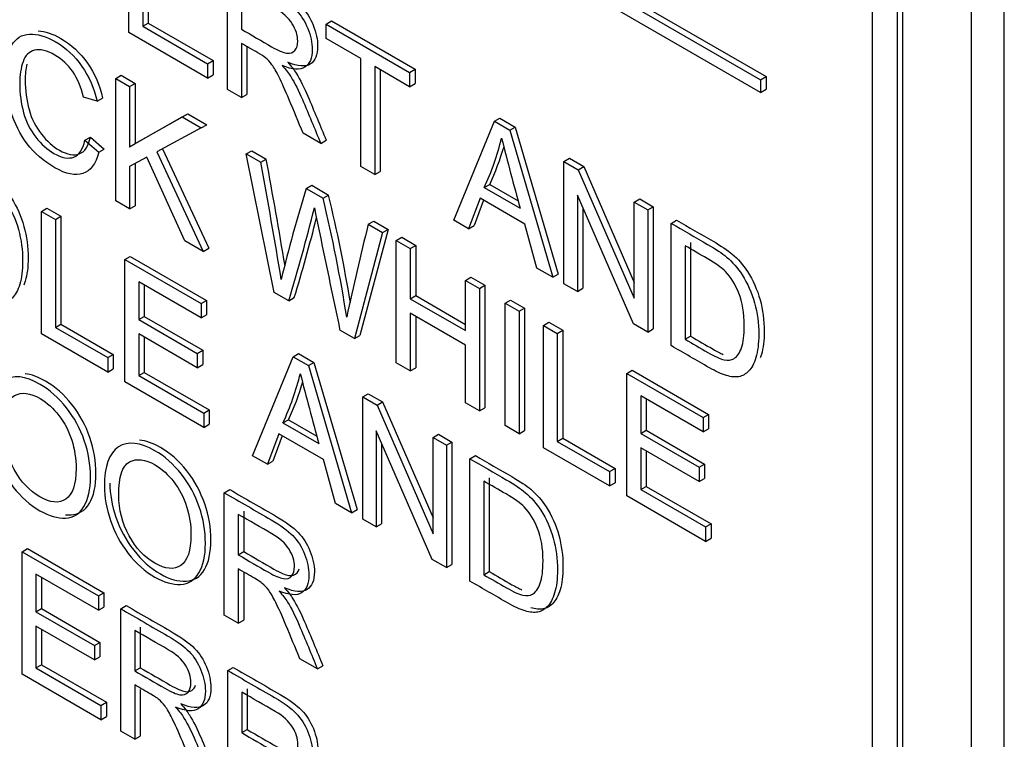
# Model space of a CAD drawing. Header units: inches. Extents: x 2 to 538, y -2 to 358.
# Tile 112 of 119: x 510.949 to 511.584, y 267.762 to 268.227. Entities that reach past the tile are written whole.
import ezdxf

# ---------------------------------------------------------------- set-up
doc = ezdxf.new("R2010")
doc.units = ezdxf.units.IN
doc.header["$MEASUREMENT"] = 0
doc.layers.add('Default', color=7, linetype='Continuous')
doc.layers.add('LAB20180', color=7, linetype='Continuous')

# ---------------------------------------------------------------- blocks, each defined once
blk = doc.blocks.new('SE6')
at = {"layer": 'LAB20180', "color": 7, "linetype": 'Continuous'}
for p, q in [((510.10461, 268.95539), (511.43044, 268.18992)), ((510.10107, 268.95335), (511.4269, 268.18788)), ((511.4269, 268.17972), (510.10107, 268.94518)), ((511.58423, 265.52508), (511.58423, 268.58695)), ((511.56302, 265.51284), (511.56302, 268.5747)), ((511.49903, 265.69917), (511.49903, 268.45409)), ((511.51882, 265.69182), (511.51882, 268.44674)), ((511.51529, 265.68978), (511.51529, 268.4447)), ((511.01899, 268.21835), (511.01899, 268.29732)), ((511.08273, 268.18155), (511.08273, 268.26052)), ((511.02796, 268.2493), (511.02796, 268.22243)), ((511.03149, 268.24725), (511.03149, 268.22447)), ((511.09175, 268.24664), (511.09175, 268.22046)), ((511.02796, 268.22243), (511.03149, 268.22447)), ((511.03149, 268.22447), (511.07343, 268.20026)), ((511.14634, 268.2238), (511.14988, 268.22584)), ((511.14634, 268.21454), (511.14634, 268.2238)), ((511.14634, 268.2238), (511.20029, 268.19265)), ((511.14988, 268.22584), (511.20383, 268.19469)), ((511.06989, 268.18897), (511.01899, 268.21835)), ((511.02796, 268.22243), (511.06989, 268.19822)), ((511.09175, 268.21136), (511.09175, 268.17635)), ((511.16883, 268.20156), (511.14634, 268.21454)), ((511.09528, 268.20931), (511.09528, 268.17839)), ((511.06989, 268.19822), (511.07343, 268.20026)), ((511.06989, 268.19822), (511.06989, 268.18897)), ((511.07343, 268.20026), (511.07343, 268.19101)), ((511.16883, 268.13184), (511.16883, 268.20156)), ((511.06989, 268.18897), (511.07343, 268.19101)), ((511.20029, 268.18339), (511.1778, 268.19638)), ((511.1778, 268.19638), (511.1778, 268.12666)), ((511.18134, 268.19434), (511.18134, 268.1287)), ((511.20029, 268.19265), (511.20383, 268.19469)), ((511.20029, 268.19265), (511.20029, 268.18339)), ((511.20383, 268.19469), (511.20383, 268.18543)), ((511.01052, 268.1887), (511.01405, 268.19075)), ((511.01052, 268.10968), (511.01052, 268.1887)), ((511.01052, 268.1887), (511.01953, 268.1835)), ((511.01405, 268.19075), (511.02307, 268.18554)), ((511.01953, 268.1835), (511.02307, 268.18554)), ((511.02307, 268.18554), (511.02307, 268.14664)), ((511.20029, 268.18339), (511.20383, 268.18543)), ((511.4269, 268.18788), (511.43044, 268.18992)), ((511.4269, 268.18788), (511.4269, 268.17972)), ((511.43044, 268.18992), (511.43044, 268.18176)), ((511.01953, 268.1835), (511.01953, 268.14459)), ((511.09175, 268.17635), (511.08273, 268.18155)), ((511.09175, 268.17635), (511.09528, 268.17839)), ((511.4269, 268.17972), (511.43044, 268.18176)), ((510.9985, 268.17398), (510.98967, 268.17667)), ((510.9985, 268.17398), (511.00203, 268.17602)), ((511.02307, 268.14664), (511.05704, 268.16593)), ((511.0535, 268.16389), (511.05704, 268.16593)), ((511.05704, 268.16593), (511.06933, 268.15883)), ((511.01953, 268.14459), (511.0535, 268.16389)), ((511.0535, 268.16389), (511.06579, 268.15679)), ((511.22884, 268.09719), (511.25498, 268.16107)), ((511.25498, 268.16107), (511.25851, 268.16312)), ((511.25498, 268.16107), (511.26495, 268.15532)), ((511.25851, 268.16312), (511.26849, 268.15736)), ((511.06579, 268.15679), (511.03706, 268.14136)), ((511.06579, 268.15679), (511.06933, 268.15883)), ((511.14288, 268.14683), (511.13154, 268.15337)), ((511.26495, 268.15532), (511.26849, 268.15736)), ((511.26495, 268.15532), (511.29268, 268.06034)), ((511.26849, 268.15736), (511.29621, 268.06238)), ((510.99062, 268.14888), (510.99416, 268.15092)), ((510.99062, 268.14888), (510.99959, 268.14107)), ((510.99416, 268.15092), (511.00313, 268.14311)), ((511.01953, 268.14459), (511.02307, 268.14664)), ((511.14288, 268.14683), (511.14641, 268.14887)), ((510.99959, 268.14107), (511.00313, 268.14311)), ((511.03706, 268.14136), (511.06707, 268.07703)), ((511.04065, 268.14329), (511.0706, 268.07908)), ((511.09484, 268.14002), (511.09838, 268.14206)), ((511.11292, 268.05056), (511.09484, 268.14002)), ((511.09484, 268.14002), (511.10418, 268.13463)), ((511.09838, 268.14206), (511.10771, 268.13667)), ((511.03064, 268.13792), (511.01953, 268.13192)), ((511.02307, 268.13383), (511.02307, 268.10652)), ((511.05509, 268.08395), (511.03064, 268.13792)), ((511.10418, 268.13463), (511.10771, 268.13667)), ((511.29987, 268.13515), (511.30341, 268.1372)), ((511.29987, 268.05619), (511.29987, 268.13515)), ((511.29987, 268.13515), (511.30916, 268.12979)), ((511.30341, 268.1372), (511.3127, 268.13183)), ((511.01953, 268.13192), (511.01953, 268.10448)), ((511.1778, 268.12666), (511.16883, 268.13184)), ((511.1778, 268.12666), (511.18134, 268.1287)), ((511.30916, 268.12979), (511.3127, 268.13183)), ((511.30916, 268.12979), (511.34536, 268.0468)), ((511.3127, 268.13183), (511.34536, 268.05695)), ((511.13355, 268.11768), (511.13708, 268.11972)), ((511.13355, 268.11768), (511.14447, 268.11137)), ((511.13708, 268.11972), (511.14801, 268.11341)), ((511.24847, 268.1183), (511.252, 268.12034)), ((511.24847, 268.1183), (511.27164, 268.10492)), ((511.252, 268.12034), (511.27033, 268.10976)), ((511.01953, 268.10448), (511.01052, 268.10968)), ((511.14447, 268.11137), (511.14801, 268.11341)), ((511.24574, 268.11136), (511.23836, 268.0917)), ((511.24801, 268.11005), (511.24189, 268.09374)), ((511.27456, 268.09472), (511.24574, 268.11136)), ((511.34472, 268.03029), (511.30857, 268.11326)), ((511.30857, 268.11326), (511.30857, 268.05116)), ((511.34536, 268.10889), (511.34889, 268.11093)), ((511.34536, 268.0468), (511.34536, 268.10889)), ((511.34536, 268.10889), (511.35401, 268.1039)), ((511.34889, 268.11093), (511.35755, 268.10594)), ((510.96262, 268.10285), (510.96615, 268.10489)), ((510.96262, 268.02383), (510.96262, 268.10285)), ((510.96262, 268.10285), (510.97159, 268.09767)), ((510.96615, 268.10489), (510.97512, 268.09971)), ((511.01953, 268.10448), (511.02307, 268.10652)), ((511.3121, 268.10514), (511.3121, 268.05321)), ((511.35401, 268.1039), (511.35755, 268.10594)), ((511.35401, 268.1039), (511.35401, 268.02493)), ((511.35755, 268.10594), (511.35755, 268.02697)), ((510.97159, 268.09767), (510.97512, 268.09971)), ((510.97159, 268.09767), (510.97159, 268.02796)), ((510.97512, 268.09971), (510.97512, 268.03)), ((511.17357, 268.09457), (511.1771, 268.09661)), ((511.1771, 268.09661), (511.18639, 268.09125)), ((511.23836, 268.0917), (511.22884, 268.09719)), ((511.36913, 268.09517), (511.37266, 268.09721)), ((511.18286, 268.08921), (511.1646, 268.02073)), ((511.18639, 268.09125), (511.16813, 268.02277)), ((511.17357, 268.09457), (511.18286, 268.08921)), ((511.18286, 268.08921), (511.18639, 268.09125)), ((511.23836, 268.0917), (511.24189, 268.09374)), ((511.28239, 268.06628), (511.27456, 268.09472)), ((511.36913, 268.0162), (511.36913, 268.09517)), ((511.06707, 268.07703), (511.05509, 268.08395)), ((511.19169, 268.08411), (511.19522, 268.08615)), ((511.19169, 268.00509), (511.19169, 268.08411)), ((511.19169, 268.08411), (511.2007, 268.0789)), ((511.19522, 268.08615), (511.20424, 268.08094)), ((511.38163, 268.08278), (511.38163, 268.02232)), ((511.06707, 268.07703), (511.0706, 268.07908)), ((511.2007, 268.0789), (511.20424, 268.08094)), ((511.2007, 268.0789), (511.2007, 268.04646)), ((511.20424, 268.08094), (511.20424, 268.0485)), ((511.3781, 268.08074), (511.3781, 268.02028)), ((511.01639, 268.07181), (511.01993, 268.07385)), ((511.01639, 267.99279), (511.01639, 268.07181)), ((511.01639, 268.07181), (511.0657, 268.04334)), ((511.01993, 268.07385), (511.06924, 268.04538)), ((511.29268, 268.06034), (511.28239, 268.06628)), ((511.0657, 268.03408), (511.02541, 268.05735)), ((511.02541, 268.05735), (511.02541, 268.03301)), ((511.23636, 268.05832), (511.23989, 268.06036)), ((511.23636, 268.02588), (511.23636, 268.05832)), ((511.23636, 268.05832), (511.24537, 268.05311)), ((511.23989, 268.06036), (511.24891, 268.05515)), ((511.29268, 268.06034), (511.29621, 268.06238)), ((511.02894, 268.05531), (511.02894, 268.03505)), ((511.24537, 268.05311), (511.24891, 268.05515)), ((511.24537, 268.05311), (511.24537, 267.97409)), ((511.24891, 268.05515), (511.24891, 267.97613)), ((511.30857, 268.05116), (511.29987, 268.05619)), ((511.30857, 268.05116), (511.3121, 268.05321)), ((511.0657, 268.04334), (511.06924, 268.04538)), ((511.06924, 268.04538), (511.06924, 268.03612)), ((511.1223, 268.04515), (511.11292, 268.05056)), ((511.1223, 268.04515), (511.12583, 268.04719)), ((511.2007, 268.04646), (511.20424, 268.0485)), ((511.2007, 268.04646), (511.23636, 268.02588)), ((511.20424, 268.0485), (511.23636, 268.02996)), ((511.2619, 268.04357), (511.26543, 268.04561)), ((511.26543, 268.04561), (511.27445, 268.04041)), ((511.0657, 268.04334), (511.0657, 268.03408)), ((511.2619, 267.96455), (511.2619, 268.04357)), ((511.2619, 268.04357), (511.27091, 268.03837)), ((511.27091, 268.03837), (511.27445, 268.04041)), ((511.27091, 268.03837), (511.27091, 267.95934)), ((511.27445, 268.04041), (511.27445, 267.96139)), ((511.02541, 268.03301), (511.02894, 268.03505)), ((511.02541, 268.03301), (511.06315, 268.01121)), ((511.02894, 268.03505), (511.06669, 268.01325)), ((511.0657, 268.03408), (511.06924, 268.03612)), ((511.23636, 268.01657), (511.2007, 268.03716)), ((511.2007, 268.03716), (511.2007, 267.99988)), ((511.20424, 268.03511), (511.20424, 268.00192)), ((510.97159, 268.02796), (510.97512, 268.03)), ((510.97159, 268.02796), (511.00533, 268.00848)), ((510.97512, 268.03), (511.00886, 268.01052)), ((511.1646, 268.02073), (511.15531, 268.02609)), ((511.28662, 268.0293), (511.29016, 268.03134)), ((511.28662, 267.95028), (511.28662, 268.0293)), ((511.28662, 268.0293), (511.29564, 268.02409)), ((511.29016, 268.03134), (511.29917, 268.02613)), ((511.29564, 268.02409), (511.29917, 268.02613)), ((511.29917, 268.02613), (511.29917, 267.95642)), ((511.35401, 268.02493), (511.34472, 268.03029)), ((511.35401, 268.02493), (511.35755, 268.02697)), ((511.00533, 267.99917), (510.96262, 268.02383)), ((511.06315, 268.00196), (511.02541, 268.02375)), ((511.02541, 268.02375), (511.02541, 267.99689)), ((511.02894, 268.02171), (511.02894, 267.99893)), ((511.1646, 268.02073), (511.16813, 268.02277)), ((511.29564, 268.02409), (511.29564, 267.95438)), ((511.3781, 268.02028), (511.38163, 268.02232)), ((511.06315, 268.01121), (511.06669, 268.01325)), ((511.06669, 268.01325), (511.06669, 268.004)), ((511.23636, 267.9793), (511.23636, 268.01657)), ((511.00533, 268.00848), (511.00886, 268.01052)), ((511.00533, 268.00848), (511.00533, 267.99917)), ((511.00886, 268.01052), (511.00886, 268.00121)), ((511.06315, 268.01121), (511.06315, 268.00196)), ((511.09894, 267.94513), (511.12503, 268.00908)), ((511.12503, 268.00908), (511.12857, 268.01112)), ((511.12503, 268.00908), (511.135, 268.00333)), ((511.12857, 268.01112), (511.13854, 268.00537)), ((511.00533, 267.99917), (511.00886, 268.00121)), ((511.06315, 268.00196), (511.06669, 268.004)), ((511.135, 268.00333), (511.13854, 268.00537)), ((511.135, 268.00333), (511.16278, 267.90827)), ((511.13854, 268.00537), (511.16631, 267.91031)), ((511.2007, 267.99988), (511.19169, 268.00509)), ((511.2007, 267.99988), (511.20424, 268.00192)), ((511.34044, 267.99822), (511.34398, 268.00027)), ((511.34398, 268.00027), (511.39329, 267.9718)), ((511.02541, 267.99689), (511.02894, 267.99893)), ((511.02541, 267.99689), (511.06734, 267.97267)), ((511.02894, 267.99893), (511.07088, 267.97472)), ((511.34044, 267.9192), (511.34044, 267.99822)), ((511.34044, 267.99822), (511.38975, 267.96975)), ((511.06734, 267.96337), (511.01639, 267.99279)), ((511.16997, 267.98314), (511.17351, 267.98518)), ((511.16997, 267.90412), (511.16997, 267.98314)), ((511.16997, 267.98314), (511.17926, 267.97777)), ((511.17351, 267.98518), (511.18279, 267.97982)), ((511.38975, 267.9605), (511.34946, 267.98377)), ((511.34946, 267.98377), (511.34946, 267.95948)), ((511.35299, 267.98172), (511.35299, 267.96152)), ((511.06734, 267.97267), (511.07088, 267.97472)), ((511.07088, 267.97472), (511.07088, 267.96541)), ((511.17926, 267.97777), (511.18279, 267.97982)), ((511.17926, 267.97777), (511.21541, 267.89476)), ((511.18279, 267.97982), (511.21541, 267.90492)), ((511.24537, 267.97409), (511.23636, 267.9793)), ((511.24537, 267.97409), (511.24891, 267.97613)), ((511.06734, 267.97267), (511.06734, 267.96337)), ((511.11852, 267.96631), (511.12206, 267.96835)), ((511.12206, 267.96835), (511.14039, 267.95777)), ((511.38975, 267.96975), (511.39329, 267.9718)), ((511.38975, 267.96975), (511.38975, 267.9605)), ((511.39329, 267.9718), (511.39329, 267.96254)), ((511.06734, 267.96337), (511.07088, 267.96541)), ((511.11852, 267.96631), (511.1417, 267.95293)), ((511.27091, 267.95934), (511.2619, 267.96455)), ((511.38975, 267.9605), (511.39329, 267.96254)), ((511.11579, 267.95932), (511.10846, 267.93963)), ((511.11807, 267.958), (511.11199, 267.94167)), ((511.14461, 267.94268), (511.11579, 267.95932)), ((511.21482, 267.87822), (511.17862, 267.96127)), ((511.17862, 267.96127), (511.17862, 267.89912)), ((511.21541, 267.9569), (511.21895, 267.95894)), ((511.21541, 267.89476), (511.21541, 267.9569)), ((511.21541, 267.9569), (511.22411, 267.95188)), ((511.21895, 267.95894), (511.22764, 267.95392)), ((511.27091, 267.95934), (511.27445, 267.96139)), ((511.29564, 267.95438), (511.29917, 267.95642)), ((511.29917, 267.95642), (511.33291, 267.93694)), ((511.34946, 267.95948), (511.35299, 267.96152)), ((511.34946, 267.95948), (511.3872, 267.93768)), ((511.35299, 267.96152), (511.39074, 267.93972)), ((511.18216, 267.95316), (511.18216, 267.90116)), ((511.22411, 267.95188), (511.22764, 267.95392)), ((511.22411, 267.95188), (511.22411, 267.87286)), ((511.22764, 267.95392), (511.22764, 267.8749)), ((511.32938, 267.92559), (511.28662, 267.95028)), ((511.29564, 267.95438), (511.32938, 267.9349)), ((511.3872, 267.92838), (511.34946, 267.95017)), ((511.34946, 267.95017), (511.34946, 267.9233)), ((511.10846, 267.93963), (511.09894, 267.94513)), ((511.23918, 267.94318), (511.24271, 267.94522)), ((511.23918, 267.86416), (511.23918, 267.94318)), ((511.35299, 267.94813), (511.35299, 267.92535)), ((511.10846, 267.93963), (511.11199, 267.94167)), ((511.15244, 267.91424), (511.14461, 267.94268)), ((511.32938, 267.9349), (511.33291, 267.93694)), ((511.33291, 267.93694), (511.33291, 267.92763)), ((511.3872, 267.93768), (511.39074, 267.93972)), ((511.3872, 267.93768), (511.3872, 267.92838)), ((511.39074, 267.93972), (511.39074, 267.93042)), ((511.25173, 267.93076), (511.25173, 267.8703)), ((511.32938, 267.9349), (511.32938, 267.92559)), ((511.3872, 267.92838), (511.39074, 267.93042)), ((511.24819, 267.92872), (511.24819, 267.86826)), ((511.32938, 267.92559), (511.33291, 267.92763)), ((511.34946, 267.9233), (511.35299, 267.92535)), ((511.35299, 267.92535), (511.39488, 267.90116)), ((511.08064, 267.92121), (511.08417, 267.92325)), ((511.08064, 267.84219), (511.08064, 267.92121)), ((511.39135, 267.88981), (511.34044, 267.9192)), ((511.34946, 267.9233), (511.39135, 267.89912)), ((511.16278, 267.90827), (511.15244, 267.91424)), ((511.08965, 267.90727), (511.08965, 267.88114)), ((511.09319, 267.90932), (511.09319, 267.88319)), ((511.16278, 267.90827), (511.16631, 267.91031)), ((511.17862, 267.89912), (511.16997, 267.90412)), ((511.17862, 267.89912), (511.18216, 267.90116)), ((511.39135, 267.89912), (511.39488, 267.90116)), ((511.39135, 267.89912), (511.39135, 267.88981)), ((511.39488, 267.90116), (511.39488, 267.89185)), ((511.39135, 267.88981), (511.39488, 267.89185)), ((510.95003, 267.8831), (510.95357, 267.88515)), ((510.95003, 267.80408), (510.95003, 267.8831)), ((510.95003, 267.8831), (510.99934, 267.85464)), ((510.95357, 267.88515), (511.00288, 267.85668)), ((511.08965, 267.88114), (511.09319, 267.88319)), ((511.22411, 267.87286), (511.21482, 267.87822)), ((511.22411, 267.87286), (511.22764, 267.8749)), ((510.99934, 267.84533), (510.959, 267.86862)), ((510.959, 267.86862), (510.959, 267.84433)), ((511.08965, 267.87205), (511.08965, 267.83698)), ((511.09319, 267.87), (511.09319, 267.83902)), ((511.24819, 267.86826), (511.25173, 267.8703)), ((510.96254, 267.86658), (510.96254, 267.84637)), ((510.99934, 267.85464), (511.00288, 267.85668)), ((510.99934, 267.85464), (510.99934, 267.84533)), ((511.00288, 267.85668), (511.00288, 267.84737)), ((511.01377, 267.8463), (511.01731, 267.84834)), ((510.959, 267.84433), (510.96254, 267.84637)), ((510.959, 267.84433), (510.99675, 267.82254)), ((510.96254, 267.84637), (511.00028, 267.82458)), ((510.99934, 267.84533), (511.00288, 267.84737)), ((511.01377, 267.76728), (511.01377, 267.8463)), ((511.08965, 267.83698), (511.08064, 267.84219)), ((510.99675, 267.81328), (510.959, 267.83508)), ((510.959, 267.83508), (510.959, 267.80816)), ((511.08965, 267.83698), (511.09319, 267.83902)), ((510.96254, 267.83304), (510.96254, 267.8102)), ((511.02279, 267.83237), (511.02279, 267.80619)), ((511.02633, 267.83441), (511.02633, 267.80823)), ((510.99675, 267.82254), (511.00028, 267.82458)), ((510.99675, 267.82254), (510.99675, 267.81328)), ((511.00028, 267.82458), (511.00028, 267.81533)), ((510.959, 267.80816), (510.96254, 267.8102)), ((510.96254, 267.8102), (511.00447, 267.78599)), ((510.99675, 267.81328), (511.00028, 267.81533)), ((511.14078, 267.80746), (511.12945, 267.814)), ((511.14078, 267.80746), (511.14432, 267.8095)), ((511.00093, 267.77469), (510.95003, 267.80408)), ((510.959, 267.80816), (511.00093, 267.78395)), ((511.02279, 267.80619), (511.02633, 267.80823)), ((511.08285, 267.80642), (511.08638, 267.80846)), ((511.08285, 267.7274), (511.08285, 267.80642)), ((511.02279, 267.79714), (511.02279, 267.76208)), ((511.02633, 267.79427), (511.02633, 267.76412)), ((511.09186, 267.79249), (511.09186, 267.76631)), ((511.0954, 267.79453), (511.0954, 267.76835)), ((511.00093, 267.78395), (511.00447, 267.78599)), ((511.00447, 267.78599), (511.00447, 267.77674)), ((511.00093, 267.78395), (511.00093, 267.77469)), ((511.00093, 267.77469), (511.00447, 267.77674)), ((511.02279, 267.76208), (511.01377, 267.76728)), ((511.09186, 267.76631), (511.0954, 267.76835)), ((511.02279, 267.76208), (511.02633, 267.76412))]:
    blk.add_line(p, q, dxfattribs=at)
for centre, radius, start, end in [((511.0915, 268.19132), 0.17312, 335.05426, 346.26608), ((512.95223, 268.57347), 1.74468, 194.03981, 195.57842), ((511.09504, 268.19336), 0.17312, 335.05426, 343.72541), ((506.91108, 267.36106), 4.26386, 9.42102, 10.45279), ((506.91461, 267.3631), 4.26386, 9.5127, 10.45279), ((511.96253, 267.8584), 0.86859, 162.63205, 166.64667), ((510.16064, 267.87656), 1.01147, 8.98932, 13.42312), ((510.16417, 267.87861), 1.01147, 9.41784, 13.42312), ((509.89814, 268.41376), 1.27845, 343.24234, 346.03073), ((526.82711, 271.34416), 16.01921, 191.665427, 191.954269), ((509.90168, 268.4158), 1.27845, 343.24234, 345.64545), ((512.8479, 267.67521), 1.72605, 165.93868, 167.98191), ((510.96486, 268.03817), 0.16963, 334.93861, 346.38172), ((512.82228, 268.42148), 1.74468, 194.03981, 195.57842), ((510.9684, 268.04021), 0.16963, 334.93861, 343.786)]:
    blk.add_arc(centre, radius, start, end, dxfattribs=at)
for points, knots in [([(511.08627, 268.26256), (511.09636, 268.25673), (511.10645, 268.25091), (511.11655, 268.24508), (511.12265, 268.24156), (511.12725, 268.23822), (511.13362, 268.2317), (511.13612, 268.22773), (511.13804, 268.22305), (511.13997, 268.21832), (511.14091, 268.21382), (511.14091, 268.20389), (511.13931, 268.20008), (511.13303, 268.19603), (511.1282, 268.19634), (511.1216, 268.19916)], [0, 0, 0, 0, 0.318422, 0.318422, 0.318422, 0.446062, 0.446062, 0.573702, 0.573702, 0.573702, 0.693644, 0.693644, 0.846822, 0.846822, 1, 1, 1, 1]), ([(511.08273, 268.26052), (511.09282, 268.25469), (511.10292, 268.24887), (511.11301, 268.24304), (511.11911, 268.23952), (511.12371, 268.23618), (511.13008, 268.22966), (511.13259, 268.22569), (511.1345, 268.22101), (511.13643, 268.21628), (511.13737, 268.21178), (511.13737, 268.20185), (511.13578, 268.19803), (511.12949, 268.19399), (511.12467, 268.1943), (511.11806, 268.19711)], [0, 0, 0, 0, 0.318422, 0.318422, 0.318422, 0.446062, 0.446062, 0.573702, 0.573702, 0.573702, 0.693644, 0.693644, 0.846822, 0.846822, 1, 1, 1, 1]), ([(511.09175, 268.22046), (511.09823, 268.21672), (511.10471, 268.21297), (511.11119, 268.20923), (511.11533, 268.20684), (511.11857, 268.20545), (511.12321, 268.20476), (511.12499, 268.20532), (511.12621, 268.20676), (511.12746, 268.20823), (511.12804, 268.21028), (511.12804, 268.21654), (511.12685, 268.22033), (511.12453, 268.22409), (511.12221, 268.22785), (511.11843, 268.23118), (511.11337, 268.23415), (511.10617, 268.23839), (511.09896, 268.24248), (511.09175, 268.24664)], [0, 0, 0, 0, 0.228452, 0.228452, 0.228452, 0.326379, 0.326379, 0.424306, 0.424306, 0.424306, 0.497919, 0.497919, 0.606805, 0.606805, 0.606805, 0.745866, 0.745866, 0.745866, 1, 1, 1, 1]), ([(510.99959, 268.14107), (510.99772, 268.13358), (510.99431, 268.12903), (510.98447, 268.12567), (510.97842, 268.12695), (510.96399, 268.13529), (510.95798, 268.14044), (510.95338, 268.14657), (510.94875, 268.15273), (510.94523, 268.15974), (510.94281, 268.1677), (510.94041, 268.17564), (510.93922, 268.18339), (510.93922, 268.19917), (510.94058, 268.20553), (510.94331, 268.2101), (510.94603, 268.21465), (510.94987, 268.2171), (510.95492, 268.21733), (510.95994, 268.21757), (510.96544, 268.21604), (510.97833, 268.2086), (510.98406, 268.20324), (510.98875, 268.19654), (510.99341, 268.18988), (510.99668, 268.18229), (510.9985, 268.17398)], [0, 0, 0, 0, 0.104515, 0.104515, 0.20903, 0.20903, 0.316895, 0.316895, 0.316895, 0.409439, 0.409439, 0.409439, 0.508798, 0.508798, 0.616436, 0.616436, 0.616436, 0.708906, 0.708906, 0.708906, 0.7999, 0.7999, 0.902524, 0.902524, 0.902524, 1, 1, 1, 1]), ([(510.96053, 268.21937), (510.96498, 268.21916), (510.9698, 268.21761), (510.98186, 268.21065), (510.9876, 268.20528), (510.99229, 268.19858), (510.99695, 268.19192), (511.00021, 268.18433), (511.00203, 268.17602)], [0.7212798, 0.7212798, 0.7212798, 0.7212798, 0.7998995, 0.7998995, 0.9025243, 0.9025243, 0.9025243, 1, 1, 1, 1]), ([(511.13154, 268.15337), (511.12854, 268.16057), (511.12553, 268.16778), (511.12253, 268.17498), (511.11991, 268.18124), (511.1177, 268.18613), (511.11597, 268.18965), (511.11426, 268.19314), (511.11274, 268.19583), (511.11137, 268.19761), (511.11006, 268.19933), (511.10869, 268.20085), (511.10727, 268.20203), (511.10623, 268.20291), (511.10454, 268.20398), (511.10222, 268.20532), (511.09873, 268.20733), (511.09524, 268.20935), (511.09175, 268.21136)], [0, 0, 0, 0, 0.306608, 0.306608, 0.306608, 0.515923, 0.515923, 0.515923, 0.634941, 0.634941, 0.634941, 0.716726, 0.716726, 0.716726, 0.809154, 0.809154, 0.809154, 1, 1, 1, 1]), ([(510.98967, 268.17667), (510.98807, 268.18332), (510.98575, 268.18886), (510.98274, 268.19323), (510.97973, 268.1976), (510.97591, 268.20106), (510.97132, 268.20377), (510.96608, 268.20685), (510.96166, 268.20787), (510.95811, 268.20697), (510.95461, 268.20609), (510.9521, 268.20366), (510.95069, 268.19954), (510.94929, 268.19545), (510.94855, 268.19083), (510.94855, 268.1789), (510.94937, 268.17254), (510.95105, 268.16657), (510.95275, 268.16058), (510.95543, 268.15532), (510.95898, 268.1508), (510.96258, 268.14621), (510.96644, 268.14275), (510.97569, 268.13742), (510.97997, 268.13663), (510.98698, 268.13931), (510.98939, 268.14296), (510.99062, 268.14888)], [0, 0, 0, 0, 0.097095, 0.097095, 0.097095, 0.18707, 0.18707, 0.18707, 0.290732, 0.290732, 0.290732, 0.385579, 0.385579, 0.385579, 0.478972, 0.478972, 0.599722, 0.599722, 0.599722, 0.694305, 0.694305, 0.694305, 0.782617, 0.782617, 0.891308, 0.891308, 1, 1, 1, 1]), ([(510.95321, 268.19801), (510.95247, 268.19485), (510.95209, 268.19141), (510.95209, 268.18094), (510.95291, 268.17458), (510.95459, 268.16861), (510.95628, 268.16262), (510.95896, 268.15736), (510.96251, 268.15284), (510.96612, 268.14825), (510.96998, 268.1448), (510.97922, 268.13946), (510.9835, 268.13867), (510.99051, 268.14135), (510.99293, 268.14501), (510.99416, 268.15092)], [0.4117991, 0.4117991, 0.4117991, 0.4117991, 0.4789721, 0.4789721, 0.5997223, 0.5997223, 0.5997223, 0.6943047, 0.6943047, 0.6943047, 0.7826167, 0.7826167, 0.8913084, 0.8913084, 1, 1, 1, 1]), ([(511.1216, 268.19916), (511.12401, 268.1964), (511.12583, 268.19403), (511.12706, 268.19206), (511.12976, 268.18773), (511.13221, 268.18278), (511.13458, 268.17721), (511.13859, 268.16777), (511.14247, 268.15831), (511.14641, 268.14887)], [0, 0, 0, 0, 0.16006, 0.16006, 0.16006, 0.453367, 0.453367, 0.453367, 1, 1, 1, 1]), ([(511.11806, 268.19711), (511.12048, 268.19435), (511.1223, 268.19199), (511.12353, 268.19002), (511.12622, 268.18569), (511.12867, 268.18074), (511.13104, 268.17516), (511.13505, 268.16573), (511.13893, 268.15627), (511.14288, 268.14683)], [0, 0, 0, 0, 0.16006, 0.16006, 0.16006, 0.453367, 0.453367, 0.453367, 1, 1, 1, 1]), ([(510.89387, 268.14255), (510.90171, 268.13802), (510.90956, 268.13349), (510.91741, 268.12896), (510.92273, 268.12588), (510.92679, 268.12317), (510.92961, 268.12075), (510.93352, 268.11741), (510.93685, 268.11363), (510.93963, 268.10934), (510.94324, 268.10376), (510.94591, 268.09767), (510.94773, 268.09115), (510.94956, 268.0846), (510.95042, 268.07783), (510.95042, 268.06479), (510.94978, 268.05985), (510.9486, 268.0559), (510.94741, 268.05195), (510.94582, 268.04904), (510.94199, 268.04515), (510.93994, 268.04397), (510.93767, 268.04355), (510.93542, 268.04313), (510.93271, 268.04336), (510.92952, 268.04431), (510.92632, 268.04526), (510.92269, 268.04689), (510.91854, 268.04928), (510.91032, 268.05403), (510.90209, 268.05878), (510.89387, 268.06353)], [0, 0, 0, 0, 0.150369, 0.150369, 0.150369, 0.228741, 0.228741, 0.228741, 0.300535, 0.300535, 0.300535, 0.392465, 0.392465, 0.392465, 0.497213, 0.497213, 0.587785, 0.587785, 0.587785, 0.651375, 0.651375, 0.714965, 0.714965, 0.714965, 0.771693, 0.771693, 0.771693, 0.842372, 0.842372, 0.842372, 1, 1, 1, 1]), ([(510.8974, 268.14459), (510.90525, 268.14006), (510.9131, 268.13553), (510.92094, 268.131), (510.92627, 268.12792), (510.93032, 268.12521), (510.93314, 268.12279), (510.93705, 268.11945), (510.94038, 268.11567), (510.94316, 268.11139), (510.94678, 268.1058), (510.94944, 268.09971), (510.95127, 268.09319), (510.9531, 268.08664), (510.95395, 268.07987), (510.95395, 268.06683), (510.95332, 268.06189), (510.95213, 268.05794), (510.95183, 268.05695), (510.95151, 268.05603), (510.95117, 268.05517)], [0, 0, 0, 0, 0.1503688, 0.1503688, 0.1503688, 0.2287407, 0.2287407, 0.2287407, 0.3005351, 0.3005351, 0.3005351, 0.3924645, 0.3924645, 0.3924645, 0.497213, 0.497213, 0.587785, 0.587785, 0.587785, 0.6036847, 0.6036847, 0.6036847, 0.6036847]), ([(511.37266, 268.09721), (511.38051, 268.09268), (511.38835, 268.08815), (511.3962, 268.08362), (511.40153, 268.08055), (511.40558, 268.07784), (511.4084, 268.07547), (511.41233, 268.07219), (511.41564, 268.06835), (511.41842, 268.06401), (511.42201, 268.05841), (511.4247, 268.05234), (511.42653, 268.04582), (511.42834, 268.03932), (511.42921, 268.03254), (511.42921, 268.01951), (511.42857, 268.01451), (511.42739, 268.01057), (511.42715, 268.00978), (511.4269, 268.00903), (511.42663, 268.00832)], [0, 0, 0, 0, 0.1503643, 0.1503643, 0.1503643, 0.2286909, 0.2286909, 0.2286909, 0.3006864, 0.3006864, 0.3006864, 0.3925767, 0.3925767, 0.3925767, 0.4981082, 0.4981082, 0.5878887, 0.5878887, 0.5878887, 0.6019495, 0.6019495, 0.6019495, 0.6019495]), ([(511.36913, 268.09517), (511.37697, 268.09064), (511.38482, 268.08611), (511.39267, 268.08158), (511.39799, 268.0785), (511.40205, 268.0758), (511.40487, 268.07343), (511.40879, 268.07014), (511.41211, 268.06631), (511.41489, 268.06197), (511.41847, 268.05636), (511.42117, 268.0503), (511.42299, 268.04378), (511.42481, 268.03728), (511.42568, 268.0305), (511.42568, 268.01746), (511.42504, 268.01247), (511.42386, 268.00853), (511.42267, 268.00457), (511.42108, 268.00167), (511.41917, 267.99977), (511.41723, 267.99786), (511.4152, 267.99659), (511.41293, 267.99617), (511.41068, 267.99576), (511.40796, 267.99599), (511.40159, 267.99788), (511.39795, 267.99956), (511.3938, 268.00195), (511.38558, 268.0067), (511.37735, 268.01145), (511.36913, 268.0162)], [0, 0, 0, 0, 0.150364, 0.150364, 0.150364, 0.228691, 0.228691, 0.228691, 0.300686, 0.300686, 0.300686, 0.392577, 0.392577, 0.392577, 0.498108, 0.498108, 0.587889, 0.587889, 0.587889, 0.658363, 0.658363, 0.658363, 0.715005, 0.715005, 0.715005, 0.778689, 0.778689, 0.842373, 0.842373, 0.842373, 1, 1, 1, 1]), ([(511.3781, 268.02028), (511.38298, 268.01746), (511.38787, 268.01463), (511.39276, 268.01181), (511.39726, 268.00921), (511.40082, 268.00763), (511.40337, 268.00711), (511.40597, 268.00657), (511.40801, 268.00679), (511.40951, 268.00771), (511.41162, 268.009), (511.41334, 268.01129), (511.41457, 268.01478), (511.41579, 268.01827), (511.41634, 268.02301), (511.41634, 268.03726), (511.41516, 268.0443), (511.41284, 268.05011), (511.41052, 268.0559), (511.4076, 268.06055), (511.40423, 268.06402), (511.40183, 268.06649), (511.3979, 268.0693), (511.39248, 268.07243), (511.38769, 268.0752), (511.38289, 268.07797), (511.3781, 268.08074)], [0, 0, 0, 0, 0.131823, 0.131823, 0.131823, 0.228203, 0.228203, 0.228203, 0.292885, 0.292885, 0.292885, 0.383725, 0.383725, 0.383725, 0.498988, 0.498988, 0.657727, 0.657727, 0.657727, 0.763735, 0.763735, 0.763735, 0.870618, 0.870618, 0.870618, 1, 1, 1, 1]), ([(511.38163, 268.02232), (511.38652, 268.0195), (511.39141, 268.01667), (511.39629, 268.01385), (511.39871, 268.01246), (511.40085, 268.01136), (511.40271, 268.01056)], [0, 0, 0, 0, 0.1318225, 0.1318225, 0.1318225, 0.1834456, 0.1834456, 0.1834456, 0.1834456]), ([(510.92902, 267.96816), (510.92902, 267.98125), (510.93207, 267.98974), (510.93812, 267.99366), (510.9442, 267.99759), (510.95206, 267.9967), (510.96166, 267.99121), (510.96799, 267.98759), (510.97364, 267.98251), (510.98375, 267.96973), (510.98762, 267.96261), (510.9929, 267.94715), (510.99422, 267.93934), (510.99422, 267.92341), (510.99285, 267.91705), (510.99003, 267.91237), (510.98722, 267.90771), (510.98329, 267.90517), (510.97819, 267.90491), (510.97307, 267.90464), (510.96754, 267.90617), (510.9552, 267.91329), (510.94946, 267.91839), (510.94441, 267.92489), (510.93933, 267.93141), (510.93553, 267.93853), (510.93034, 267.95393), (510.92902, 267.96127), (510.92902, 267.96816)], [0, 0, 0, 0, 0.13347, 0.13347, 0.13347, 0.254654, 0.254654, 0.254654, 0.339082, 0.339082, 0.42351, 0.42351, 0.507937, 0.507937, 0.594054, 0.594054, 0.594054, 0.674521, 0.674521, 0.674521, 0.752952, 0.752952, 0.83802, 0.83802, 0.83802, 0.91901, 0.91901, 1, 1, 1, 1]), ([(510.97815, 267.90705), (510.97937, 267.90692), (510.98056, 267.90689), (510.98173, 267.90695), (510.98683, 267.90721), (510.99075, 267.90975), (510.99357, 267.91441), (510.99639, 267.91909), (510.99775, 267.92546), (510.99775, 267.94139), (510.99643, 267.94919), (510.99115, 267.96465), (510.98728, 267.97177), (510.97717, 267.98455), (510.97153, 267.98963), (510.9652, 267.99325), (510.96041, 267.99599), (510.95606, 267.99758), (510.95215, 267.998)], [0.3075603, 0.3075603, 0.3075603, 0.3075603, 0.325479, 0.325479, 0.325479, 0.405946, 0.405946, 0.405946, 0.4920625, 0.4920625, 0.5764905, 0.5764905, 0.6609185, 0.6609185, 0.7453464, 0.7453464, 0.7453464, 0.8057058, 0.8057058, 0.8057058, 0.8057058]), ([(510.93835, 267.96256), (510.93835, 267.95304), (510.94054, 267.94431), (510.94937, 267.92828), (510.95492, 267.92234), (510.96157, 267.91855), (510.96836, 267.91469), (510.97396, 267.91413), (510.97833, 267.91713), (510.98272, 267.92014), (510.98493, 267.92662), (510.98493, 267.94318), (510.98397, 267.94936), (510.98024, 267.96108), (510.97751, 267.96634), (510.97387, 267.97107), (510.97026, 267.97576), (510.96622, 267.97943), (510.96171, 267.98209), (510.95534, 267.98584), (510.94983, 267.98637), (510.94523, 267.98398), (510.9406, 267.98158), (510.93835, 267.97444), (510.93835, 267.96256)], [0, 0, 0, 0, 0.121796, 0.121796, 0.243592, 0.243592, 0.243592, 0.358943, 0.358943, 0.358943, 0.494678, 0.494678, 0.579337, 0.579337, 0.663996, 0.663996, 0.663996, 0.742646, 0.742646, 0.742646, 0.854601, 0.854601, 0.854601, 1, 1, 1, 1]), ([(511.00323, 267.92531), (511.00323, 267.9384), (511.00628, 267.94689), (511.01234, 267.95081), (511.01842, 267.95474), (511.02627, 267.95386), (511.03588, 267.94836), (511.04216, 267.94477), (511.04785, 267.93966), (511.05796, 267.92688), (511.06183, 267.91976), (511.06711, 267.9043), (511.06844, 267.8965), (511.06844, 267.88057), (511.06702, 267.87423), (511.06147, 267.86482), (511.05751, 267.86232), (511.05241, 267.86206), (511.04725, 267.86179), (511.04175, 267.86332), (511.02941, 267.87044), (511.02368, 267.87554), (511.01862, 267.88204), (511.01355, 267.88856), (511.00974, 267.89568), (511.00455, 267.91109), (511.00323, 267.91842), (511.00323, 267.92531)], [0, 0, 0, 0, 0.13347, 0.13347, 0.13347, 0.254653, 0.254653, 0.254653, 0.33796, 0.33796, 0.421266, 0.421266, 0.504572, 0.504572, 0.589544, 0.589544, 0.674517, 0.674517, 0.674517, 0.75295, 0.75295, 0.838021, 0.838021, 0.838021, 0.91901, 0.91901, 1, 1, 1, 1]), ([(511.00677, 267.92735), (511.00677, 267.92046), (511.00809, 267.91313), (511.01328, 267.89772), (511.01708, 267.8906), (511.02216, 267.88408), (511.02721, 267.87759), (511.03295, 267.87249), (511.04529, 267.86536), (511.05079, 267.86383), (511.05594, 267.8641), (511.06104, 267.86436), (511.065, 267.86686), (511.07056, 267.87627), (511.07197, 267.88261), (511.07197, 267.89854), (511.07065, 267.90634), (511.06537, 267.9218), (511.0615, 267.92893), (511.05139, 267.9417), (511.0457, 267.94681), (511.03942, 267.9504), (511.03444, 267.95325), (511.02993, 267.95486), (511.02589, 267.9552)], [0, 0, 0, 0, 0.0809897, 0.0809897, 0.1619795, 0.1619795, 0.1619795, 0.2470498, 0.2470498, 0.3254834, 0.3254834, 0.3254834, 0.4104557, 0.4104557, 0.495428, 0.495428, 0.5787342, 0.5787342, 0.6620404, 0.6620404, 0.7453466, 0.7453466, 0.7453466, 0.8081657, 0.8081657, 0.8081657, 0.8081657]), ([(511.01252, 267.91973), (511.01252, 267.91022), (511.01475, 267.90146), (511.02359, 267.88543), (511.0291, 267.87951), (511.03579, 267.8757), (511.04257, 267.87184), (511.04817, 267.87129), (511.05692, 267.87728), (511.0591, 267.8838), (511.0591, 267.90036), (511.05819, 267.90651), (511.05632, 267.91237), (511.05445, 267.91826), (511.05168, 267.92352), (511.04449, 267.93293), (511.04043, 267.93658), (511.03593, 267.93924), (511.02955, 267.94299), (511.02404, 267.94352), (511.01944, 267.94113), (511.01482, 267.93873), (511.01252, 267.93162), (511.01252, 267.91973)], [0, 0, 0, 0, 0.121846, 0.121846, 0.243693, 0.243693, 0.243693, 0.37378, 0.37378, 0.503868, 0.503868, 0.585005, 0.585005, 0.585005, 0.663786, 0.663786, 0.742568, 0.742568, 0.742568, 0.854519, 0.854519, 0.854519, 1, 1, 1, 1]), ([(511.23918, 267.94318), (511.24703, 267.93865), (511.25487, 267.93412), (511.26272, 267.92959), (511.26805, 267.92651), (511.27214, 267.92378), (511.27492, 267.92139), (511.27882, 267.91803), (511.28221, 267.91424), (511.28494, 267.90998), (511.28856, 267.90434), (511.29127, 267.89828), (511.29304, 267.89179), (511.29483, 267.88524), (511.29573, 267.87846), (511.29573, 267.86542), (511.29514, 267.86045), (511.29268, 267.85262), (511.29113, 267.84967), (511.28922, 267.84773), (511.28732, 267.8458), (511.28526, 267.8446), (511.28303, 267.84415), (511.28076, 267.8437), (511.27802, 267.844), (511.27483, 267.84494), (511.27163, 267.84589), (511.268, 267.84752), (511.26386, 267.84991), (511.25563, 267.85466), (511.2474, 267.85941), (511.23918, 267.86416)], [0, 0, 0, 0, 0.150362, 0.150362, 0.150362, 0.228732, 0.228732, 0.228732, 0.30053, 0.30053, 0.30053, 0.39246, 0.39246, 0.39246, 0.489923, 0.489923, 0.574196, 0.574196, 0.658468, 0.658468, 0.658468, 0.714694, 0.714694, 0.714694, 0.771703, 0.771703, 0.771703, 0.84238, 0.84238, 0.84238, 1, 1, 1, 1]), ([(511.24271, 267.94522), (511.25056, 267.94069), (511.25841, 267.93616), (511.26625, 267.93163), (511.27158, 267.92855), (511.27568, 267.92582), (511.27846, 267.92343), (511.28236, 267.92007), (511.28574, 267.91628), (511.28847, 267.91202), (511.29209, 267.90638), (511.2948, 267.90032), (511.29658, 267.89383), (511.29837, 267.88728), (511.29926, 267.8805), (511.29926, 267.86746), (511.29867, 267.86249), (511.29621, 267.85466), (511.29467, 267.85172), (511.29275, 267.84977), (511.29086, 267.84784), (511.28879, 267.84664), (511.28656, 267.8462), (511.28432, 267.84575), (511.2816, 267.84603), (511.27845, 267.84696)], [0, 0, 0, 0, 0.1503616, 0.1503616, 0.1503616, 0.2287322, 0.2287322, 0.2287322, 0.3005295, 0.3005295, 0.3005295, 0.3924601, 0.3924601, 0.3924601, 0.4899231, 0.4899231, 0.5741956, 0.5741956, 0.6584681, 0.6584681, 0.6584681, 0.7146936, 0.7146936, 0.7146936, 0.7712277, 0.7712277, 0.7712277, 0.7712277]), ([(511.24819, 267.86826), (511.25307, 267.86545), (511.25794, 267.86263), (511.26281, 267.85982), (511.26732, 267.85722), (511.27087, 267.85564), (511.27342, 267.85512), (511.27601, 267.85458), (511.27806, 267.85475), (511.27957, 267.85567), (511.2817, 267.85697), (511.28339, 267.8593), (511.28462, 267.86279), (511.28583, 267.86624), (511.2864, 267.87102), (511.2864, 267.88527), (511.28526, 267.89229), (511.28289, 267.89812), (511.28054, 267.90391), (511.2777, 267.90853), (511.27428, 267.91203), (511.27188, 267.91449), (511.26795, 267.91726), (511.26258, 267.92041), (511.25779, 267.92323), (511.25299, 267.92595), (511.24819, 267.92872)], [0, 0, 0, 0, 0.131501, 0.131501, 0.131501, 0.227945, 0.227945, 0.227945, 0.292461, 0.292461, 0.292461, 0.383719, 0.383719, 0.383719, 0.499081, 0.499081, 0.657957, 0.657957, 0.657957, 0.764025, 0.764025, 0.764025, 0.870547, 0.870547, 0.870547, 1, 1, 1, 1]), ([(511.08064, 267.92121), (511.09073, 267.91538), (511.10082, 267.90955), (511.11092, 267.90372), (511.11702, 267.9002), (511.12162, 267.89681), (511.12799, 267.89029), (511.13049, 267.88638), (511.13241, 267.88164), (511.1343, 267.87696), (511.13528, 267.87242), (511.13528, 267.86248), (511.13368, 267.85872), (511.13054, 267.8567), (511.12738, 267.85466), (511.12257, 267.85499), (511.11597, 267.85775)], [0, 0, 0, 0, 0.318493, 0.318493, 0.318493, 0.446224, 0.446224, 0.573954, 0.573954, 0.573954, 0.684812, 0.684812, 0.829469, 0.829469, 0.829469, 1, 1, 1, 1]), ([(511.08417, 267.92325), (511.09427, 267.91742), (511.10436, 267.91159), (511.11445, 267.90577), (511.12055, 267.90224), (511.12515, 267.89885), (511.13153, 267.89233), (511.13403, 267.88842), (511.13594, 267.88368), (511.13783, 267.879), (511.13881, 267.87446), (511.13881, 267.86452), (511.13722, 267.86076), (511.13408, 267.85874), (511.13091, 267.8567), (511.12611, 267.85703), (511.11951, 267.85979)], [0, 0, 0, 0, 0.318493, 0.318493, 0.318493, 0.446224, 0.446224, 0.573954, 0.573954, 0.573954, 0.684812, 0.684812, 0.829469, 0.829469, 0.829469, 1, 1, 1, 1]), ([(511.08965, 267.88114), (511.09613, 267.8774), (511.10261, 267.87366), (511.10909, 267.86992), (511.11324, 267.86753), (511.11647, 267.86613), (511.11879, 267.86579), (511.1211, 267.86545), (511.12289, 267.86595), (511.12412, 267.86745), (511.12533, 267.86892), (511.12594, 267.87092), (511.12594, 267.87723), (511.12476, 267.88096), (511.12244, 267.88472), (511.12009, 267.88852), (511.11633, 267.89187), (511.11128, 267.89479), (511.10407, 267.89895), (511.09686, 267.90311), (511.08965, 267.90727)], [0, 0, 0, 0, 0.228533, 0.228533, 0.228533, 0.344075, 0.344075, 0.344075, 0.424516, 0.424516, 0.424516, 0.498851, 0.498851, 0.60656, 0.60656, 0.60656, 0.745734, 0.745734, 0.745734, 1, 1, 1, 1]), ([(511.09319, 267.88319), (511.09967, 267.87944), (511.10615, 267.8757), (511.11263, 267.87196), (511.11677, 267.86957), (511.12001, 267.86817), (511.12233, 267.86783), (511.12464, 267.86749), (511.12643, 267.86799), (511.12766, 267.86949), (511.12828, 267.87024), (511.12874, 267.87114), (511.12904, 267.87218)], [0, 0, 0, 0, 0.2285335, 0.2285335, 0.2285335, 0.3440753, 0.3440753, 0.3440753, 0.4245158, 0.4245158, 0.4245158, 0.4626402, 0.4626402, 0.4626402, 0.4626402]), ([(511.12945, 267.814), (511.12644, 267.82123), (511.12344, 267.82845), (511.12043, 267.83567), (511.11783, 267.84193), (511.11561, 267.84681), (511.11388, 267.85033), (511.11216, 267.85382), (511.11064, 267.85646), (511.10928, 267.85825), (511.10794, 267.85999), (511.10659, 267.86148), (511.10518, 267.86272), (511.10415, 267.86361), (511.10245, 267.86466), (511.10013, 267.866), (511.09663, 267.86802), (511.09314, 267.87003), (511.08965, 267.87205)], [0, 0, 0, 0, 0.307176, 0.307176, 0.307176, 0.516403, 0.516403, 0.516403, 0.634791, 0.634791, 0.634791, 0.716811, 0.716811, 0.716811, 0.809183, 0.809183, 0.809183, 1, 1, 1, 1]), ([(511.25173, 267.8703), (511.2566, 267.86749), (511.26147, 267.86468), (511.26635, 267.86186), (511.26876, 267.86047), (511.2709, 267.85937), (511.27276, 267.85857)], [0, 0, 0, 0, 0.131501, 0.131501, 0.131501, 0.1831346, 0.1831346, 0.1831346, 0.1831346]), ([(511.11597, 267.85775), (511.11838, 267.85504), (511.1202, 267.85267), (511.12143, 267.85065), (511.12406, 267.84633), (511.12658, 267.84137), (511.12895, 267.8358), (511.13296, 267.82636), (511.13684, 267.81691), (511.14078, 267.80746)], [0, 0, 0, 0, 0.160192, 0.160192, 0.160192, 0.45337, 0.45337, 0.45337, 1, 1, 1, 1]), ([(511.11951, 267.85979), (511.12192, 267.85708), (511.12374, 267.85472), (511.12497, 267.85269), (511.12759, 267.84837), (511.13011, 267.84341), (511.13248, 267.83784), (511.13649, 267.8284), (511.14037, 267.81895), (511.14432, 267.8095)], [0, 0, 0, 0, 0.160192, 0.160192, 0.160192, 0.45337, 0.45337, 0.45337, 1, 1, 1, 1]), ([(511.01731, 267.84834), (511.0274, 267.84252), (511.0375, 267.83669), (511.04759, 267.83086), (511.05369, 267.82734), (511.05829, 267.82395), (511.06466, 267.81743), (511.06721, 267.81343), (511.06908, 267.80878), (511.07096, 267.8041), (511.07195, 267.79955), (511.07195, 267.78962), (511.07035, 267.7858), (511.06407, 267.78176), (511.05924, 267.78212), (511.05264, 267.78488)], [0, 0, 0, 0, 0.318429, 0.318429, 0.318429, 0.446133, 0.446133, 0.573836, 0.573836, 0.573836, 0.691895, 0.691895, 0.845948, 0.845948, 1, 1, 1, 1]), ([(511.01377, 267.8463), (511.02387, 267.84047), (511.03396, 267.83465), (511.04405, 267.82882), (511.05015, 267.8253), (511.05475, 267.82191), (511.06113, 267.81539), (511.06368, 267.81139), (511.06554, 267.80674), (511.06742, 267.80206), (511.06841, 267.79751), (511.06841, 267.78758), (511.06682, 267.78376), (511.06054, 267.77972), (511.05571, 267.78008), (511.04911, 267.78284)], [0, 0, 0, 0, 0.318429, 0.318429, 0.318429, 0.446133, 0.446133, 0.573836, 0.573836, 0.573836, 0.691895, 0.691895, 0.845948, 0.845948, 1, 1, 1, 1]), ([(511.02279, 267.80619), (511.02927, 267.80245), (511.03575, 267.7987), (511.04223, 267.79496), (511.04637, 267.79257), (511.04961, 267.79123), (511.05193, 267.79083), (511.05427, 267.79044), (511.05603, 267.79105), (511.05726, 267.79254), (511.05847, 267.79402), (511.05908, 267.79601), (511.05908, 267.80232), (511.05789, 267.80606), (511.05557, 267.80981), (511.05323, 267.81361), (511.04947, 267.81696), (511.04442, 267.81988), (511.03721, 267.82405), (511.03, 267.82821), (511.02279, 267.83237)], [0, 0, 0, 0, 0.228451, 0.228451, 0.228451, 0.343902, 0.343902, 0.343902, 0.424724, 0.424724, 0.424724, 0.499032, 0.499032, 0.606702, 0.606702, 0.606702, 0.745825, 0.745825, 0.745825, 1, 1, 1, 1]), ([(511.02633, 267.80823), (511.03281, 267.80449), (511.03929, 267.80074), (511.04577, 267.797), (511.04991, 267.79461), (511.05314, 267.79327), (511.05547, 267.79288), (511.0578, 267.79248), (511.05956, 267.79309), (511.06079, 267.79458), (511.06137, 267.79529), (511.06181, 267.79612), (511.06212, 267.79707)], [0, 0, 0, 0, 0.2284509, 0.2284509, 0.2284509, 0.3439019, 0.3439019, 0.3439019, 0.4247237, 0.4247237, 0.4247237, 0.4603418, 0.4603418, 0.4603418, 0.4603418]), ([(511.08285, 267.80642), (511.09294, 267.8006), (511.10303, 267.79477), (511.11312, 267.78894), (511.11923, 267.78542), (511.12382, 267.78203), (511.1302, 267.77551), (511.1327, 267.77154), (511.13653, 267.76218), (511.13744, 267.75766), (511.13744, 267.74772), (511.13589, 267.74389), (511.12961, 267.73984), (511.12478, 267.7402), (511.11818, 267.74297)], [0, 0, 0, 0, 0.318523, 0.318523, 0.318523, 0.440004, 0.440004, 0.561484, 0.561484, 0.682965, 0.682965, 0.841483, 0.841483, 1, 1, 1, 1]), ([(511.08638, 267.80846), (511.09647, 267.80264), (511.10657, 267.79681), (511.11666, 267.79098), (511.12276, 267.78746), (511.12736, 267.78407), (511.13373, 267.77755), (511.13624, 267.77358), (511.14006, 267.76422), (511.14097, 267.7597), (511.14097, 267.74976), (511.13943, 267.74593), (511.13471, 267.74289), (511.13272, 267.74248), (511.13029, 267.74266)], [0, 0, 0, 0, 0.3185231, 0.3185231, 0.3185231, 0.4400037, 0.4400037, 0.5614844, 0.5614844, 0.6829651, 0.6829651, 0.8414825, 0.8414825, 0.9207939, 0.9207939, 0.9207939, 0.9207939]), ([(511.06258, 267.7391), (511.05958, 267.74632), (511.05657, 267.75354), (511.05357, 267.76076), (511.05096, 267.76702), (511.04874, 267.77191), (511.04701, 267.77543), (511.0453, 267.77892), (511.04378, 267.78156), (511.04241, 267.78334), (511.04108, 267.78509), (511.03973, 267.78658), (511.03832, 267.78781), (511.03729, 267.78871), (511.03563, 267.78968), (511.03326, 267.7911), (511.02977, 267.79319), (511.02628, 267.79513), (511.02279, 267.79714)], [0, 0, 0, 0, 0.307183, 0.307183, 0.307183, 0.516416, 0.516416, 0.516416, 0.634807, 0.634807, 0.634807, 0.71683, 0.71683, 0.71683, 0.809234, 0.809234, 0.809234, 1, 1, 1, 1]), ([(511.09186, 267.76631), (511.09834, 267.76257), (511.10482, 267.75883), (511.1113, 267.75508), (511.1154, 267.75272), (511.11868, 267.75135), (511.121, 267.75096), (511.12334, 267.75056), (511.1251, 267.75117), (511.12633, 267.75267), (511.12754, 267.75414), (511.12815, 267.75614), (511.12815, 267.76244), (511.12697, 267.76618), (511.1246, 267.76996), (511.12226, 267.77371), (511.11854, 267.77709), (511.11349, 267.78), (511.10628, 267.78417), (511.09907, 267.78833), (511.09186, 267.79249)], [0, 0, 0, 0, 0.228517, 0.228517, 0.228517, 0.343997, 0.343997, 0.343997, 0.424842, 0.424842, 0.424842, 0.499299, 0.499299, 0.607186, 0.607186, 0.607186, 0.745838, 0.745838, 0.745838, 1, 1, 1, 1]), ([(511.05264, 267.78488), (511.05506, 267.78218), (511.05688, 267.77981), (511.05811, 267.77779), (511.06073, 267.77347), (511.06325, 267.76851), (511.06562, 267.76293), (511.06963, 267.7535), (511.07351, 267.74404), (511.07746, 267.7346)], [0, 0, 0, 0, 0.160192, 0.160192, 0.160192, 0.45337, 0.45337, 0.45337, 1, 1, 1, 1]), ([(511.04911, 267.78284), (511.05152, 267.78014), (511.05334, 267.77777), (511.05457, 267.77575), (511.0572, 267.77142), (511.05972, 267.76647), (511.06208, 267.76089), (511.06609, 267.75146), (511.06998, 267.742), (511.07392, 267.73256)], [0, 0, 0, 0, 0.160192, 0.160192, 0.160192, 0.45337, 0.45337, 0.45337, 1, 1, 1, 1]), ([(511.0954, 267.76835), (511.10188, 267.76461), (511.10836, 267.76087), (511.11484, 267.75712), (511.11894, 267.75476), (511.12221, 267.75339), (511.12454, 267.753), (511.12687, 267.7526), (511.12863, 267.75321), (511.12986, 267.75471), (511.13044, 267.75541), (511.13088, 267.75623), (511.13119, 267.75718)], [0, 0, 0, 0, 0.2285169, 0.2285169, 0.2285169, 0.3439966, 0.3439966, 0.3439966, 0.4248418, 0.4248418, 0.4248418, 0.4603742, 0.4603742, 0.4603742, 0.4603742])]:
    blk.add_open_spline(points, degree=3, knots=knots, dxfattribs=at)

msp = doc.modelspace()

# ---------------------------------------------------------------- block references
at = {"layer": 'Default'}
msp.add_blockref('SE6', (0, 0), dxfattribs=at)

doc.saveas('drawing.dxf')
